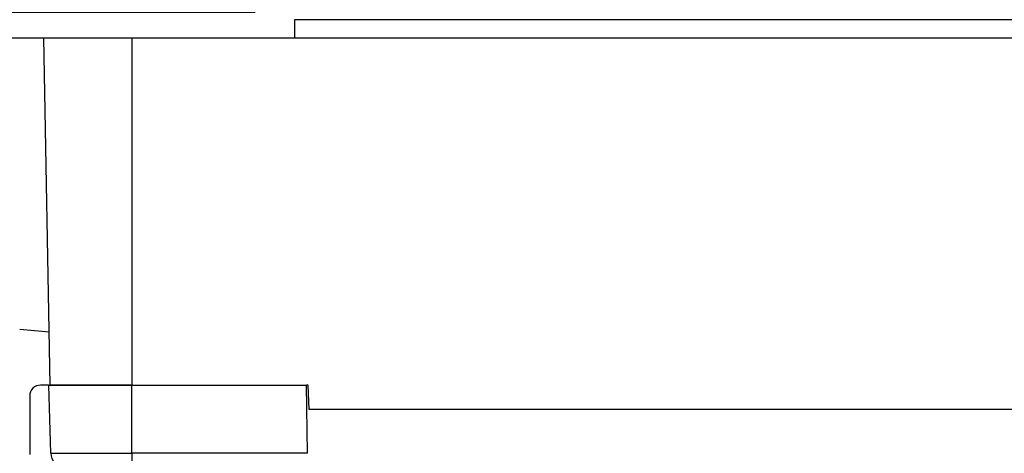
# Model space of a CAD drawing. Extents: x 3 to 428, y 3 to 275.
# Tile 5 of 42: x 78 to 110, y 63 to 77. Entities that reach past the tile are written whole.
import ezdxf

# ---------------------------------------------------------------- set-up
doc = ezdxf.new("R2010")
doc.units = 0
doc.linetypes.add('SLD-SOLID', pattern=[0])
doc.layers.get('0').update_dxf_attribs({"linetype": 'CONTINUOUS'})
doc.layers.add('DIMENSION', color=7, linetype='SLD-SOLID')
doc.styles.add('SLDTEXTSTYLE1', font='Gothic.ttf', dxfattribs={"width": 0.913})
doc.dimstyles.new('SLDDIMSTYLE2', dxfattribs={"dimtxt": 3.175, "dimasz": 3.302, "dimexe": 0, "dimexo": 0.0625, "dimgap": 0.79375, "dimtad": 0, "dimtih": 1, "dimtoh": 1, "dimdec": 0, "dimlfac": 1.142857, "dimrnd": 1e-09, "dimzin": 12, "dimdsep": 46, "dimtxsty": 'SLDTEXTSTYLE1', "dimsah": 1, "dimcen": 0.09, "dimadec": 0, "dimazin": 0, "dimtfac": 1, "dimtdec": 0, "dimtofl": 0, "dimtmove": 0, "dimatfit": 3, "dimfxl": 1, "dimtolj": 1, "dimtzin": 12, "dimarcsym": 0})
doc.dimstyles.new('SLDDIMSTYLE3', dxfattribs={"dimtxt": 3.175, "dimasz": 3.302, "dimexe": 0, "dimexo": 0.0625, "dimgap": 0.79375, "dimtad": 0, "dimtih": 1, "dimtoh": 1, "dimdec": 0, "dimlfac": 1.142857, "dimrnd": 1e-09, "dimzin": 12, "dimdsep": 46, "dimtxsty": 'SLDTEXTSTYLE1', "dimsah": 1, "dimcen": 0.09, "dimadec": 0, "dimazin": 0, "dimtfac": 1, "dimtdec": 0, "dimtmove": 0, "dimatfit": 3, "dimfxl": 1, "dimtolj": 1, "dimtzin": 12, "dimarcsym": 0})

# ---------------------------------------------------------------- blocks, each defined once
blk = doc.blocks.new('_D_3')
at = {"layer": 'DIMENSION'}
for p, q in [((49.655, 90.517), (56.005, 90.517)), ((56.005, 90.517), (56.005, 83.139)), ((85.512, 83.139), (52.83, 83.139)), ((85.512, 76.921), (52.83, 76.921)), ((56.005, 76.921), (56.005, 70.571))]:
    blk.add_line(p, q, dxfattribs=at)
for points in [[(56.005, 83.139), (56.513, 86.441), (55.497, 86.441)], [(56.005, 76.921), (55.497, 73.619), (56.513, 73.619)]]:
    blk.add_solid(points, dxfattribs=at)
at = {"layer": 'DIMENSION', "insert": (47.309, 92.052), "char_height": 3.175, "attachment_point": 1, "style": 'SLDTEXTSTYLE1'}
blk.add_mtext('7', dxfattribs=at)
blk = doc.blocks.new('_D_4')
at = {"layer": 'DIMENSION'}
for p, q in [((85.512, 76.921), (52.83, 76.921)), ((56.005, 76.921), (56.005, 62.895)), ((56.005, 39.532), (56.005, 57.855)), ((86.922, 39.532), (52.83, 39.532))]:
    blk.add_line(p, q, dxfattribs=at)
for points in [[(56.005, 76.921), (55.497, 73.619), (56.513, 73.619)], [(56.005, 39.532), (56.513, 42.834), (55.497, 42.834)]]:
    blk.add_solid(points, dxfattribs=at)
at = {"layer": 'DIMENSION', "insert": (53.659, 61.91), "char_height": 3.175, "attachment_point": 1, "style": 'SLDTEXTSTYLE1'}
blk.add_mtext('43', dxfattribs=at)

msp = doc.modelspace()

# ---------------------------------------------------------------- linework, layer by layer
at = {"color": 7, "linetype": 'SLD-SOLID'}
for p, q in [((86.7818, 76.6923), (86.7818, 76.1065)), ((182.1917, 76.6923), (86.7818, 76.6923)), ((78.893, 64.9065), (78.6975, 76.1065)), ((86.7818, 76.1065), (182.1918, 76.1065)), ((77.9137, 66.7067), (78.863, 66.6236)), ((78.8389, 64.9065), (78.5868, 64.9065)), ((78.9131, 62.7076), (78.8555, 64.9065)), ((81.5318, 62.7076), (81.5318, 64.9065)), ((81.5318, 64.9065), (87.1709, 64.9065)), ((87.1953, 62.7076), (87.1709, 64.9065)), ((87.2193, 64.9065), (87.1709, 64.9065)), ((87.2468, 64.119), (87.2193, 64.9065)), ((78.2368, 64.5565), (78.2368, 62.6679)), ((181.7268, 64.119), (87.2468, 64.119)), ((78.9131, 62.7076), (81.5318, 62.7076)), ((87.1953, 62.7076), (81.5318, 62.7076)), ((81.5318, 62.7076), (81.5318, 62.2815))]:
    msp.add_line(p, q, dxfattribs=at)
at = {"color": 8, "linetype": 'SLD-SOLID'}
msp.add_line((81.5317, 76.1065), (81.5317, 64.9065), dxfattribs=at)
at = {"color": 7, "linetype": 'SLD-SOLID'}
for centre, radius, start, end in [((78.5868, 64.5565), 0.35, 90, 180), ((79.3505, 62.719), 0.4375, 181.5, 270)]:
    msp.add_arc(centre, radius, start, end, dxfattribs=at)
msp.add_open_spline([(70.9705, 76.1065), (70.9705, 76.1065), (71.7938, 76.1065), (75.3103, 76.1065), (80.5737, 76.1065), (84.712, 76.1065), (86.7818, 76.1065)], degree=3, dxfattribs=at)
for points, knots in [([(78.8555, 64.9065), (78.8655, 64.9065), (78.8854, 64.9065), (79.0445, 64.9065), (79.2919, 64.9065), (79.6273, 64.9065), (80.0353, 64.9065), (80.501, 64.9065), (81.0063, 64.9065), (81.3566, 64.9065), (81.5318, 64.9065)], [0, 0, 0, 0, 0.125, 0.2500005, 0.3749999, 0.5000002, 0.625, 0.7499998, 0.875, 1, 1, 1, 1]), ([(81.5317, 64.9065), (81.484, 64.9065), (81.3889, 64.9065), (81.247, 64.9065), (81.1066, 64.9065), (80.9676, 64.9065), (80.8301, 64.9065), (80.6941, 64.9065), (80.4364, 64.9065), (80.0723, 64.9065), (79.6534, 64.9065), (79.31, 64.9065), (79.1061, 64.9065), (78.9937, 64.9065), (78.9358, 64.9065), (78.8997, 64.9065), (78.8952, 64.9065), (78.893, 64.9065)], [0, 0, 0, 0, 0.0345777, 0.0689005, 0.1030677, 0.1371796, 0.1713372, 0.205641, 0.2401904, 0.3700529, 0.5000286, 0.6298911, 0.7598669, 0.8201069, 0.8798493, 0.939634, 1, 1, 1, 1])]:
    msp.add_open_spline(points, degree=3, knots=knots, dxfattribs=at)

# ---------------------------------------------------------------- dimensions: what is measured, and where the dimension line sits
at = {"layer": 'DIMENSION'}
for base, p2, angle, dimstyle, picture, middle in [((56.0047, 83.1387), (86.7818, 83.139), 270.00049, 'SLDDIMSTYLE3', '_D_3', (56.0046, 90.5168)), ((56.0046, 39.5315), (88.1918, 39.5315), 90, 'SLDDIMSTYLE2', '_D_4', (56.0046, 60.375))]:
    dim = msp.add_linear_dim(base=base, p1=(86.7818, 76.9211), p2=p2, angle=angle, dimstyle=dimstyle, dxfattribs=at)
    dim.commit()
    dim.dimension.update_dxf_attribs({"geometry": picture, "text_midpoint": middle, "dimtype": 160})

doc.saveas('drawing.dxf')
